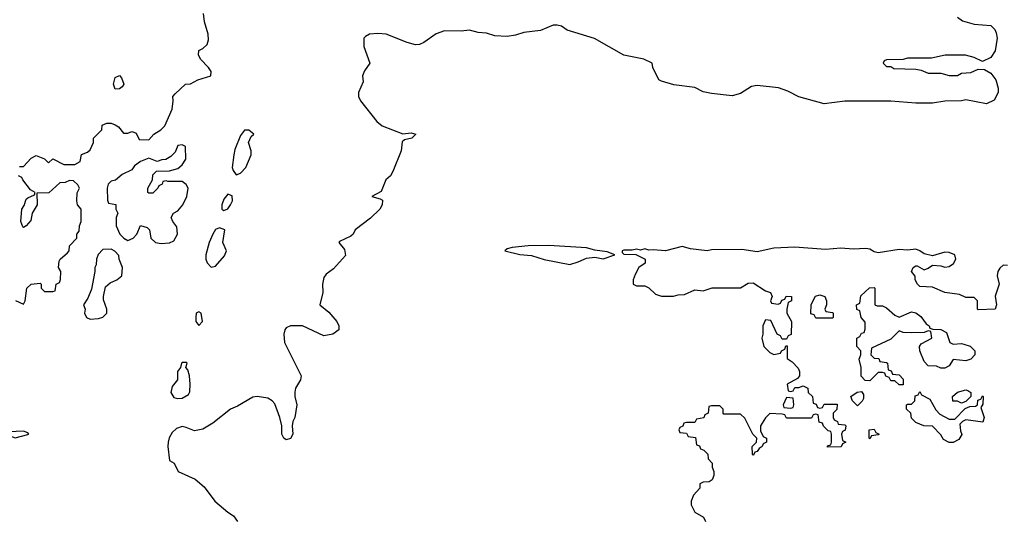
# Model space of a CAD drawing. Header units: inches. Extents: x 2701622 to 2964296, y 496201 to 720542.
# Tile 47 of 256: x 2734511 to 2739235, y 686780 to 689180. Entities that reach past the tile are written whole.
import ezdxf

# ---------------------------------------------------------------- set-up
doc = ezdxf.new("R2010")
doc.units = ezdxf.units.IN
doc.header["$MEASUREMENT"] = 0
doc.layers.add('C7638', color=7, linetype='Continuous')

msp = doc.modelspace()

# ---------------------------------------------------------------- linework, layer by layer
at = {"layer": 'C7638', "color": 4}
for points, elevation in [([(2734510, 688474), (2734530, 688474), (2734566, 688514), (2734590, 688526.8), (2734631, 688511), (2734650, 688492), (2734670, 688512), (2734723.6, 688483.6), (2734776.4, 688483.6), (2734802, 688498), (2734807.3, 688532.7), (2734836.4, 688543.6), (2734850, 688554), (2734866, 688590), (2734866, 688610), (2734906, 688650), (2734907.3, 688672.7), (2734930, 688682), (2734950, 688682), (2734970, 688674), (2734984.7, 688664.7), (2735010, 688634), (2735030, 688634), (2735050, 688642), (2735059.6, 688639.6), (2735070, 688634), (2735084.7, 688604.7), (2735130, 688602), (2735155.3, 688630), (2735188, 688650), (2735208, 688670), (2735242, 688750), (2735248, 688790), (2735246, 688810), (2735256.4, 688823.6), (2735306, 688870), (2735330, 688872), (2735366, 688890), (2735428.7, 688910), (2735429.3, 688930), (2735417, 688950), (2735379, 688990), (2735368.7, 689010), (2735370, 689032), (2735390, 689041), (2735410, 689061), (2735417.6, 689082.4), (2735415.6, 689110), (2735398.4, 689170), (2735392.7, 689210)], 4), ([(2739010, 689192), (2739034.8, 689174.8), (2739090, 689158.8), (2739170, 689151.3), (2739190, 689132), (2739196.3, 689116.3), (2739200.7, 689090), (2739190.6, 689029.4), (2739170, 688998), (2739130, 688978), (2739090, 688998), (2739048.4, 689008.4), (2738951.6, 689008.4), (2738885.4, 688994.6), (2738770, 688995.3), (2738750, 688988), (2738670, 688986), (2738658, 688982), (2738654, 688970), (2738670, 688954), (2738690, 688954), (2738705.4, 688945.4), (2738810, 688942), (2738836.9, 688936.9), (2738870, 688922), (2738930, 688922), (2738970, 688912), (2739010, 688912), (2739030, 688922), (2739074.6, 688925.4), (2739110, 688942), (2739139.6, 688939.6), (2739170, 688922), (2739194.8, 688890), (2739206, 688850), (2739206, 688830), (2739186.4, 688793.6), (2739150, 688775.3), (2739050, 688794), (2739030, 688789.2), (2738950, 688789), (2738890, 688779), (2738810, 688779.3), (2738690, 688789), (2738470, 688789), (2738370, 688775.3), (2738249.4, 688809.4), (2738196.6, 688836.6), (2738152.1, 688852.1), (2738050, 688863.7), (2738021.6, 688858.4), (2737970, 688825.2), (2737930, 688813.2), (2737830, 688825.2), (2737790, 688833.2), (2737750, 688853.2), (2737650, 688867), (2737590, 688884), (2737578, 688890), (2737548, 688950), (2737546, 688970), (2737506, 688990), (2737410, 689009), (2737269.5, 689089.5), (2737138, 689130), (2737110, 689149.2), (2737090, 689154), (2737070, 689154), (2737010, 689127.3), (2736930, 689118.4), (2736890, 689104.5), (2736850, 689098.4), (2736790, 689102), (2736750, 689115.1), (2736710, 689118), (2736670, 689129.3), (2736630, 689123.7), (2736550, 689126), (2736510, 689112.3), (2736450, 689069.3), (2736430, 689060.9), (2736410, 689059.3), (2736369.6, 689069.6), (2736270, 689109.6), (2736230, 689114), (2736190, 689109.3), (2736170, 689099.3), (2736163, 689090), (2736163, 689050), (2736190.8, 688970), (2736165.3, 688934.7), (2736156.3, 688910), (2736159.1, 688880.9), (2736136.3, 688830), (2736136.3, 688810), (2736145.5, 688790), (2736224.9, 688690), (2736250, 688670.5), (2736350, 688631.3), (2736390, 688636), (2736412, 688630), (2736392, 688610), (2736358, 688602), (2736346.4, 688593.6), (2736340.7, 688550), (2736302, 688450), (2736290.3, 688429.7), (2736268, 688410), (2736245.5, 688354.5), (2736201, 688330), (2736239.9, 688319.9), (2736252.3, 688312.3), (2736250.5, 688290), (2736239.1, 688270), (2736193.7, 688226.3), (2736120.7, 688170), (2736111.3, 688150), (2736099.9, 688140.1), (2736045.4, 688114.6), (2736042, 688110), (2736070, 688076), (2736073.6, 688046.4), (2736016.1, 687983.9), (2735982, 687958), (2735970, 687942), (2735963.8, 687910), (2735965.5, 687870), (2735951.3, 687810), (2735994.4, 687774.4), (2736032, 687730), (2736042, 687710), (2736042, 687690), (2736014, 687670), (2735970, 687662), (2735868.7, 687708.7), (2735810, 687709.4), (2735790, 687699.3), (2735783, 687690), (2735778, 687670), (2735782, 687630), (2735861, 687470), (2735858, 687450), (2735834.8, 687410), (2735831.1, 687391.1), (2735831, 687370), (2735841, 687330), (2735830.8, 687270), (2735821, 687250), (2735818, 687230), (2735821, 687190), (2735810, 687168), (2735790, 687162), (2735778, 687170), (2735768.7, 687190), (2735768.7, 687230), (2735759, 687270), (2735734.8, 687334.8), (2735722, 687350), (2735701.5, 687361.5), (2735650, 687369.5), (2735630, 687367), (2735556.5, 687323.5), (2735522.8, 687310), (2735437.7, 687242.3), (2735390, 687213.3), (2735350, 687205.1), (2735310, 687222), (2735290, 687225.4), (2735263, 687217), (2735243.1, 687196.9), (2735228.9, 687171.1), (2735223.8, 687150), (2735222, 687130), (2735230, 687062), (2735252, 687050), (2735272, 687010), (2735353.7, 686973.7), (2735396.4, 686936.4), (2735447.1, 686867.1), (2735510, 686814), (2735536.9, 686796.9), (2735556.4, 686770)], 4), ([(2734491.6, 687831.6), (2734530, 687814), (2734538, 687830), (2734546, 687890), (2734566, 687910), (2734610, 687914), (2734614, 687910), (2734614, 687890), (2734630, 687874), (2734670, 687874), (2734682, 687878), (2734686, 687910), (2734702, 687918), (2734707.3, 687932.7), (2734708, 687970), (2734698, 687990), (2734700.4, 688019.6), (2734706, 688030), (2734740.4, 688059.6), (2734748, 688070), (2734750, 688094), (2734786, 688130), (2734786, 688150), (2734796.4, 688163.6), (2734798, 688190), (2734806, 688210), (2734806, 688270), (2734788, 688290), (2734786, 688310), (2734787.3, 688347.3), (2734798, 688370), (2734790, 688386), (2734770, 688406), (2734750, 688408), (2734730, 688398), (2734703.6, 688396.4), (2734651.6, 688348.4), (2734594, 688346), (2734594.8, 688290), (2734571, 688250), (2734565.4, 688214.6), (2734542, 688190), (2734530, 688182), (2734525.6, 688185.6), (2734517.2, 688210), (2734522, 688270), (2734532.9, 688287.1), (2734542.7, 688317.3), (2734550, 688324.7), (2734582, 688338), (2734586, 688350), (2734563.1, 688363.1), (2734526, 688410), (2734522, 688422), (2734506, 688430)], 4), ([(2739250, 687999), (2739230, 688001.2), (2739213, 687987), (2739204, 687970), (2739200.7, 687950), (2739210.7, 687909.3), (2739191.6, 687851.6), (2739197.3, 687810), (2739190.8, 687790), (2739110, 687786), (2739106, 687790), (2739106, 687830), (2739090, 687846), (2739050, 687846), (2739020.4, 687860.4), (2738948.9, 687868.9), (2738890, 687895.3), (2738830, 687898), (2738818, 687910), (2738808, 687930), (2738807.3, 687947.3), (2738789, 687970), (2738798, 687990), (2738810, 687998), (2738816.9, 687996.9), (2738850, 687978), (2738870, 687986), (2738890, 688001), (2738930, 687997.3), (2738950, 687990.7), (2738970, 687994), (2738991.7, 688008.3), (2739002.7, 688030), (2738997.2, 688050), (2738970, 688061.6), (2738950, 688062.4), (2738890, 688046), (2738850, 688054.5), (2738830, 688069.4), (2738810, 688077), (2738770, 688072), (2738730, 688076.2), (2738630, 688059.5), (2738610, 688064.5), (2738590, 688077.6), (2738570, 688080.5), (2738510, 688076.9), (2738450, 688082.4), (2738376.6, 688076.6), (2738230, 688087.6), (2738130, 688082.4), (2738050, 688065.1), (2737975.6, 688075.6), (2737830, 688073.6), (2737809.6, 688069.6), (2737730, 688078.7), (2737690, 688089.6), (2737610, 688069.3), (2737550, 688074.5), (2737530, 688072), (2737510, 688079.3), (2737490, 688073.2), (2737470, 688077.2), (2737450, 688072.7), (2737410, 688072.7), (2737402, 688070), (2737402, 688062), (2737410, 688054), (2737467.3, 688052.7), (2737512, 688030), (2737512, 688010), (2737482, 687990), (2737463.6, 687956.4), (2737454, 687930), (2737454, 687910), (2737470, 687902), (2737510, 687902), (2737530, 687892), (2737561, 687861), (2737590, 687851.3), (2737648.4, 687851.6), (2737670, 687858), (2737700.4, 687859.6), (2737750, 687882), (2737790, 687878), (2737832.7, 687892.7), (2737970, 687892), (2738005.6, 687914.4), (2738030, 687916), (2738090, 687878), (2738114, 687870), (2738122, 687850), (2738114, 687830), (2738118, 687818), (2738150, 687814), (2738162, 687818), (2738167.3, 687832.7), (2738182, 687838), (2738188.4, 687851.6), (2738214, 687850), (2738214, 687830), (2738198, 687822), (2738192, 687790), (2738192, 687770), (2738214, 687730), (2738212.7, 687667.3), (2738198, 687662), (2738190, 687646), (2738170, 687646), (2738162, 687662), (2738146, 687670), (2738114.6, 687734.6), (2738090, 687738), (2738076, 687710), (2738076, 687670), (2738071, 687650), (2738081, 687610), (2738110, 687582), (2738130, 687572), (2738162, 687578), (2738166, 687590), (2738182, 687598), (2738187.3, 687612.7), (2738192.7, 687612.7), (2738192.7, 687552.7), (2738216.9, 687536.9), (2738245.4, 687505.4), (2738252, 687490), (2738252, 687470), (2738243.6, 687456.4), (2738194, 687430), (2738198, 687398), (2738210, 687394), (2738222, 687398), (2738230, 687414), (2738250, 687414), (2738270, 687422), (2738292, 687410), (2738294, 687390), (2738314, 687370), (2738318, 687338), (2738332.7, 687332.7), (2738338, 687318), (2738350, 687314), (2738362, 687318), (2738370, 687334), (2738432.7, 687332.7), (2738431.6, 687308.4), (2738414, 687290), (2738414, 687270), (2738418, 687258), (2738434, 687250), (2738438, 687238), (2738470, 687234), (2738474, 687230), (2738471.6, 687208.4), (2738458, 687202), (2738454, 687190), (2738458, 687158), (2738474, 687150), (2738458, 687142), (2738451.6, 687128.4), (2738387.3, 687127.3), (2738387.3, 687132.7), (2738402, 687138), (2738406, 687150), (2738406, 687190), (2738402, 687202), (2738390, 687206), (2738367.3, 687227.3), (2738362, 687242), (2738347.3, 687247.3), (2738342, 687282), (2738330, 687286), (2738318, 687282), (2738310, 687266), (2738190, 687266), (2738182, 687282), (2738170, 687286), (2738110, 687288), (2738090, 687268), (2738064.7, 687230), (2738064.7, 687204.7), (2738078, 687178), (2738094, 687170), (2738094, 687150), (2738078, 687142), (2738074, 687130), (2738059.6, 687120.4), (2738050, 687106), (2738038, 687102), (2738032, 687088), (2738028.9, 687088.9), (2738027.3, 687092.7), (2738026, 687130), (2738046, 687150), (2738048, 687170), (2738028.7, 687188.7), (2737990, 687266), (2737970, 687286), (2737890, 687286), (2737886, 687290), (2737886, 687310), (2737870, 687326), (2737830, 687326), (2737818, 687322), (2737814, 687290), (2737798, 687282), (2737792.7, 687267.3), (2737758, 687262), (2737750, 687246), (2737710, 687246), (2737698, 687242), (2737692.7, 687227.3), (2737678, 687222), (2737674, 687210), (2737678, 687198), (2737710, 687194), (2737718, 687178), (2737752.7, 687172.7), (2737758, 687138), (2737772.7, 687132.7), (2737778, 687118), (2737792.7, 687112.7), (2737812.7, 687092.7), (2737814, 687070), (2737834, 687050), (2737834, 687030), (2737842, 687010), (2737842, 686990), (2737834, 686970), (2737819.6, 686960.4), (2737790, 686958), (2737774, 686950), (2737774, 686930), (2737743.6, 686896.4), (2737732.7, 686867.3), (2737732, 686850), (2737750, 686814), (2737791.3, 686791.3), (2737802, 686770)], 8)]:
    msp.add_lwpolyline(points, dxfattribs=dict(at, elevation=elevation))
for points, elevation in [([(2734970, 688846), (2734961.2, 688870), (2734970, 688902), (2734990, 688912), (2734999.6, 688899.6), (2735010.7, 688870), (2735003.6, 688856.4), (2734990, 688848)], 4), ([(2735610, 688649), (2735590, 688649), (2735570, 688624), (2735543.7, 688556.3), (2735538.3, 688530), (2735530.4, 688470.4), (2735534.6, 688454.6), (2735550, 688434.8), (2735570, 688442), (2735596, 688470), (2735621.3, 688530), (2735621.7, 688550), (2735609.5, 688590.5), (2735621.6, 688618.4), (2735635.3, 688630)], 4), ([(2735290, 688578), (2735270, 688575.3), (2735256.9, 688543.1), (2735236.9, 688523.1), (2735211.6, 688508.4), (2735192.7, 688507.3), (2735170, 688498), (2735130, 688515.3), (2735090, 688498), (2735062.8, 688477.2), (2735050, 688458), (2735003.6, 688436.4), (2734971.6, 688408.4), (2734950, 688404), (2734936, 688390), (2734931, 688370), (2734932.7, 688312.7), (2734938, 688298), (2734972, 688292), (2734972, 688270), (2734982, 688250), (2734974, 688230), (2734974, 688190), (2734992, 688150), (2735011.3, 688130), (2735030, 688118.8), (2735055.3, 688130), (2735073.2, 688150), (2735090, 688192), (2735122, 688182), (2735134, 688170), (2735141, 688130), (2735162, 688110), (2735190, 688104), (2735230, 688107.3), (2735250, 688118), (2735269, 688150), (2735264.7, 688184.7), (2735246, 688210), (2735238, 688230), (2735248.9, 688251.1), (2735270, 688262), (2735294, 688290), (2735313.2, 688330), (2735319, 688370), (2735310, 688388), (2735290, 688402), (2735222, 688402), (2735214, 688406), (2735198, 688402), (2735194, 688390), (2735178, 688382), (2735174, 688370), (2735150, 688346), (2735130, 688346), (2735126, 688350), (2735126, 688370), (2735148, 688410), (2735150, 688434), (2735167.3, 688452.7), (2735230, 688454), (2735270, 688464.7), (2735290, 688482), (2735308, 688510), (2735306, 688570)], 4), ([(2735510, 688341.2), (2735490, 688317.2), (2735481.6, 688290), (2735480.7, 688270), (2735490, 688263), (2735510, 688270.8), (2735522, 688290), (2735531.8, 688310), (2735530, 688334)], 4), ([(2735470, 688180.7), (2735450, 688172.7), (2735437.1, 688150), (2735419.5, 688110), (2735404.4, 688050), (2735403.8, 688030), (2735410, 688011.3), (2735430, 687991.3), (2735450, 687996), (2735494.2, 688045.8), (2735503.7, 688070), (2735485.6, 688110), (2735496, 688170)], 4), ([(2734950, 688078), (2734910, 688075.3), (2734887.3, 688052.7), (2734879.1, 688030), (2734877.5, 688002.5), (2734871, 687990), (2734871.3, 687970), (2734855.2, 687884.8), (2734838, 687842), (2734818, 687810), (2734824.7, 687790), (2734822, 687770), (2734832, 687750), (2734850, 687741), (2734890, 687744), (2734910, 687751.3), (2734928.7, 687770), (2734928.7, 687790), (2734914, 687834), (2734913.2, 687850), (2734923.2, 687896.8), (2734944.7, 687915.3), (2734978, 687930), (2735002, 687950), (2735004, 687990), (2734988, 688030), (2734987.3, 688047.3), (2734968.4, 688068.4)], 4), ([(2737050, 688095.4), (2736950, 688093.3), (2736874, 688086), (2736850, 688079), (2736838, 688070), (2736910, 688052.7), (2736966.4, 688046.4), (2737028.1, 688028.1), (2737150, 688004.7), (2737190, 688016), (2737230, 688034.8), (2737270, 688038.8), (2737310, 688031.3), (2737366, 688050), (2737330, 688064), (2737270, 688072.3), (2737230, 688084.5)], 8), ([(2738624.7, 687804.7), (2738650, 687804.7), (2738670, 687796), (2738710, 687761), (2738730, 687751.3), (2738790, 687776), (2738810, 687771.3), (2738834.4, 687754.4), (2738859.6, 687719.6), (2738874, 687710), (2738878, 687698), (2738892.7, 687692.7), (2738930, 687692), (2738958, 687678), (2738974, 687630), (2738990, 687622), (2739030, 687624.7), (2739041, 687621), (2739071, 687611), (2739094, 687590), (2739094, 687570), (2739074, 687550), (2739050, 687542), (2738990, 687548), (2738970, 687518), (2738950, 687506), (2738930, 687506), (2738910, 687515.3), (2738870, 687518), (2738850, 687538), (2738829.2, 687590), (2738828.7, 687610), (2738836.4, 687623.6), (2738888, 687650), (2738882, 687682), (2738870, 687686), (2738850, 687678), (2738790, 687675.3), (2738750, 687678), (2738730, 687686), (2738690, 687646), (2738598, 687602), (2738594, 687570), (2738610, 687554), (2738632.7, 687552.7), (2738638, 687538), (2738670, 687534), (2738674, 687530), (2738678, 687498), (2738692.7, 687492.7), (2738698, 687478), (2738730, 687474), (2738750, 687454), (2738750, 687426), (2738730, 687426), (2738710, 687446), (2738690, 687446), (2738682, 687462), (2738667.3, 687467.3), (2738662, 687482), (2738650, 687486), (2738630, 687486), (2738590, 687446), (2738567.3, 687447.3), (2738548, 687468), (2738548.7, 687510), (2738538, 687550), (2738546, 687570), (2738546, 687590), (2738528, 687610), (2738528, 687650), (2738542, 687658), (2738550, 687674), (2738562, 687678), (2738567.3, 687692.7), (2738567.3, 687727.3), (2738548, 687750), (2738542, 687782), (2738527.3, 687787.3), (2738526, 687810), (2738542, 687818), (2738547.3, 687852.7), (2738588.4, 687891.6), (2738610, 687894), (2738614, 687890), (2738614, 687810)], 8), ([(2738330, 687746), (2738322, 687762), (2738307.3, 687767.3), (2738308.9, 687811.1), (2738328.9, 687851.1), (2738350, 687858), (2738374, 687850), (2738382, 687830), (2738382, 687810), (2738374, 687790), (2738378, 687778), (2738410, 687774), (2738414, 687770), (2738414, 687750), (2738410, 687746)], 8), ([(2735370, 687777.2), (2735358, 687770), (2735356, 687750), (2735356, 687730), (2735370, 687711.3), (2735388.7, 687730), (2735382, 687770)], 4), ([(2735310, 687534), (2735290, 687534), (2735287.3, 687530), (2735282.8, 687510), (2735268.5, 687490), (2735268.2, 687450), (2735242.2, 687417.8), (2735235.6, 687390), (2735250, 687366), (2735270, 687360.3), (2735290, 687362), (2735320.7, 687379.3), (2735327.7, 687392.3), (2735329.5, 687429.5), (2735325.2, 687470), (2735318, 687498), (2735308, 687510), (2735315.3, 687530)], 4), ([(2738190, 687366), (2738174, 687330), (2738178, 687318), (2738210, 687314), (2738222, 687318), (2738226, 687330), (2738222, 687362)], 8), ([(2738530, 687326), (2738506, 687350), (2738498, 687370), (2738528.4, 687391.6), (2738550, 687394), (2738559.6, 687379.6), (2738559.6, 687360.4), (2738552.7, 687347.3)], 8), ([(2738970, 687262), (2738998, 687262), (2739047.3, 687312.7), (2739070, 687322), (2739096.4, 687323.6), (2739106, 687330), (2739107.3, 687352.7), (2739122, 687358), (2739130, 687374), (2739134, 687370), (2739132.7, 687332.7), (2739122, 687318), (2739138, 687270), (2739132.7, 687247.3), (2739050, 687258), (2739034, 687250), (2739022, 687238), (2739025.4, 687205.4), (2739032, 687188), (2739016.9, 687163.1), (2738990, 687148.7), (2738970, 687148.7), (2738944, 687164), (2738930, 687186), (2738890, 687228), (2738848.9, 687228.9), (2738810, 687246), (2738790, 687266), (2738786, 687290), (2738766, 687310), (2738766, 687330), (2738770, 687334), (2738790, 687334), (2738806, 687350), (2738807.3, 687372.7), (2738822, 687378), (2738830, 687394), (2738838, 687378), (2738878, 687358), (2738906, 687306), (2738925.4, 687285.4)], 8), ([(2739030, 687338), (2739010, 687348), (2738988.4, 687348.4), (2738986, 687370), (2739010, 687391.3), (2739050, 687402), (2739059.6, 687399.6), (2739074, 687390), (2739074, 687370), (2739050, 687346)], 8), ([(2734530, 687204), (2734459.6, 687200.4), (2734444.7, 687195.3), (2734442, 687190), (2734490, 687171.3), (2734550, 687187.3), (2734555.3, 687190), (2734550, 687195.3)], 4), ([(2738590, 687166), (2738586, 687170), (2738586, 687210), (2738610, 687214), (2738618, 687198), (2738634, 687190), (2738630, 687186), (2738598, 687182)], 8)]:
    msp.add_lwpolyline(points, close=True, dxfattribs=dict(at, elevation=elevation))

doc.saveas('drawing.dxf')
